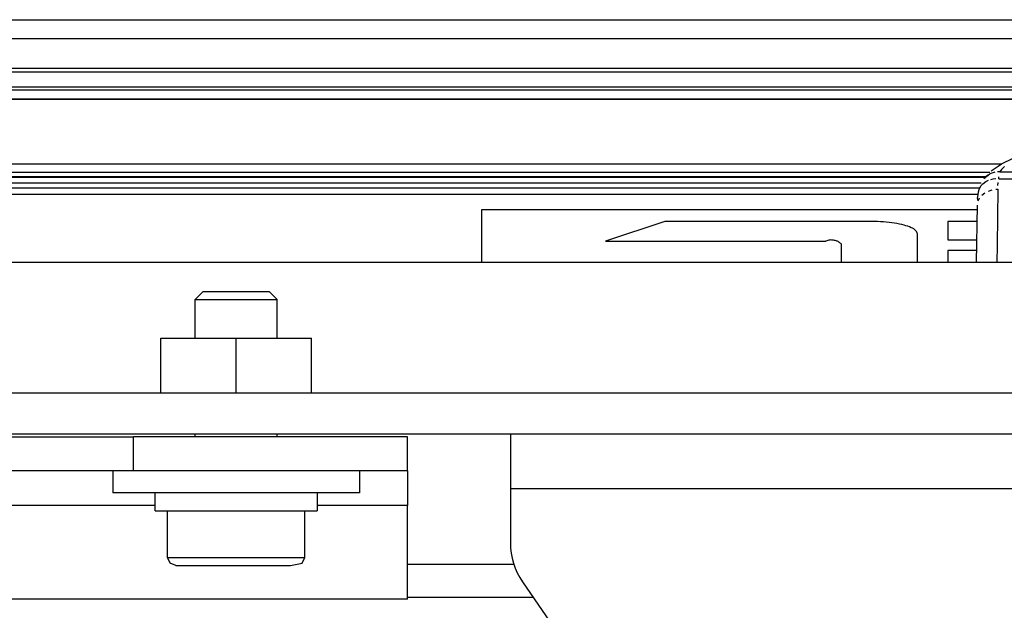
# Model space of a CAD drawing. Header units: millimetres. Extents: x -1168 to 272, y 384 to 518.
# Tile 16 of 25: x -562 to -490, y 475 to 518. Entities that reach past the tile are written whole.
import ezdxf

# ---------------------------------------------------------------- set-up
doc = ezdxf.new("R2010")
doc.units = ezdxf.units.MM

# ---------------------------------------------------------------- blocks, each defined once
blk = doc.blocks.new('Griff_1__2', base_point=(-508.778, 441.537))
at = {"color": 7, "linetype": 'Continuous'}
for p, q in [((-490.234, 506.932), (-489.985, 507.1)), ((-489.985, 507.1), (-489.124, 507.528)), ((-491.269, 506.029), (-490.824, 506.382)), ((-490.75, 506.594), (-490.234, 506.932)), ((-491.486, 505.502), (-491.353, 505.652)), ((-491.698, 504.854), (-491.664, 505.07)), ((-491.664, 505.07), (-491.624, 505.238)), ((-491.624, 505.238), (-491.486, 505.502)), ((-491.73, 504.596), (-491.698, 504.854)), ((-491.695, 504.412), (-491.73, 504.596)), ((-491.759, 504.088), (-491.835, 499.904))]:
    blk.add_line(p, q, dxfattribs=at)
at = {"color": 1, "linetype": 'Continuous'}
for p, q in [((-490.462, 506.505), (-490.824, 506.382)), ((-490.103, 506.532), (-490.28, 506.529)), ((-489.98, 506.699), (-490.103, 506.532)), ((-490.103, 506.532), (-488.622, 506.532)), ((-489.771, 506.908), (-489.98, 506.699)), ((-491.353, 505.652), (-491.135, 505.816)), ((-491.138, 506.167), (-491.269, 506.029)), ((-490.988, 506.285), (-491.138, 506.167)), ((-491.135, 505.816), (-490.938, 505.913)), ((-490.762, 505.972), (-490.599, 506.007)), ((-490.599, 506.007), (-490.386, 506.029)), ((-490.248, 505.525), (-490.225, 505.756)), ((-490.183, 506.026), (-490.167, 506.157)), ((-490.183, 506.026), (-488.627, 506.026)), ((-491.415, 504.827), (-491.196, 504.996)), ((-490.942, 505.126), (-490.668, 505.21)), ((-490.393, 505.25), (-490.259, 505.254)), ((-490.259, 505.254), (-490.302, 501.175)), ((-491.695, 504.412), (-491.583, 504.627)), ((-491.759, 504.088), (-491.835, 499.904)), ((-490.302, 501.175), (-490.316, 499.904))]:
    blk.add_line(p, q, dxfattribs=at)
blk = doc.blocks.new('Skypanel-Logo-groß__5', base_point=(-527.919, 496.333))
at = {"color": 7, "linetype": 'Continuous'}
for p, q in [((-491.765, 503.744), (-527.919, 503.744)), ((-527.919, 503.744), (-527.919, 499.904)), ((-514.536, 502.902), (-518.878, 501.468)), ((-499.453, 502.902), (-514.536, 502.902)), ((-491.78, 502.902), (-493.893, 502.902)), ((-493.893, 502.902), (-493.893, 501.575)), ((-518.878, 501.468), (-502.789, 501.468)), ((-518.878, 501.468), (-502.789, 501.468)), ((-496.117, 499.904), (-496.117, 501.997)), ((-493.893, 501.575), (-491.804, 501.575)), ((-493.893, 501.575), (-491.804, 501.575)), ((-501.677, 501.273), (-501.677, 499.904)), ((-493.893, 500.791), (-493.893, 499.904)), ((-491.819, 500.791), (-493.893, 500.791))]:
    blk.add_line(p, q, dxfattribs=at)
for points in [[(-496.117, 501.997), (-496.231, 502.231), (-496.564, 502.45), (-497.094, 502.637), (-497.785, 502.781), (-498.59, 502.871), (-499.453, 502.902)], [(-501.677, 501.273), (-501.693, 501.286), (-501.801, 501.372), (-502, 501.48), (-502.233, 501.535), (-502.502, 501.551), (-502.789, 501.468)], [(-501.677, 501.273), (-501.693, 501.286), (-501.801, 501.372), (-502, 501.48), (-502.233, 501.535), (-502.502, 501.551), (-502.789, 501.468)]]:
    blk.add_spline(points, degree=3, dxfattribs=at)
blk = doc.blocks.new('Gehaeuseblech-oben-S120__24', base_point=(-1045.224, 413.818))
at = {"color": 1, "linetype": 'Continuous'}
blk.add_line((-524.131, 475.465), (-533.312, 475.465), dxfattribs=at)
blk = doc.blocks.new('Fuehrung-S120__26', base_point=(-1001.144, 504.868))
at = {"color": 7, "linetype": 'Continuous'}
for p, q in [((-764.374, 517.623), (-435.795, 517.623)), ((-1001.144, 512.733), (-479.673, 512.733)), ((-491.696, 504.868), (-1001.144, 504.868))]:
    blk.add_line(p, q, dxfattribs=at)
at = {"color": 1, "linetype": 'Continuous'}
for p, q in [((140.856, 516.221), (-1001.144, 516.221)), ((140.856, 514.074), (-1001.144, 514.074)), ((140.856, 513.785), (-1001.144, 513.785)), ((-1001.144, 512.733), (-479.673, 512.733)), ((-479.917, 512.489), (-1001.144, 512.489)), ((-1001.144, 506.143), (-491.16, 506.143)), ((-1001.144, 505.716), (-491.462, 505.716)), ((-1001.144, 505.369), (-491.59, 505.369))]:
    blk.add_line(p, q, dxfattribs=at)
blk = doc.blocks.new('Dekorleiste-S120_1__27', base_point=(-1001.144, 506.158))
at = {"color": 1, "linetype": 'Continuous'}
for p, q in [((-1001.144, 511.835), (-480.409, 511.835)), ((-1001.144, 507.1), (-489.985, 507.1)), ((-1001.144, 506.505), (-490.841, 506.505)), ((-491.147, 506.158), (-1001.144, 506.158))]:
    blk.add_line(p, q, dxfattribs=at)
at = {"color": 7, "linetype": 'Continuous'}
blk.add_line((-480.409, 511.835), (-1001.144, 511.835), dxfattribs=at)
blk = doc.blocks.new('Gehaeuse-kpl_-S120__49', base_point=(-1101.344, 384.315))
for name, p in [('Fuehrung-S120__26', (-1001.144, 504.868)), ('Dekorleiste-S120_1__27', (-1001.144, 506.158)), ('Gehaeuseblech-oben-S120__24', (-1045.224, 413.818))]:
    blk.add_blockref(name, p)
blk = doc.blocks.new('Steg__59', base_point=(-1037.215, 483.404))
at = {"color": 7, "linetype": 'Continuous'}
for p, q in [((-551.312, 494.404), (-545.812, 494.404)), ((-551.312, 490.404), (-551.312, 494.404)), ((-545.812, 494.404), (-540.312, 494.404)), ((-545.812, 490.404), (-545.812, 494.404)), ((-540.312, 490.404), (-540.312, 494.404)), ((-594.359, 490.404), (-356.812, 490.404)), ((-594.359, 487.404), (-356.812, 487.404))]:
    blk.add_line(p, q, dxfattribs=at)
blk = doc.blocks.new('Halteblech-oben__60', base_point=(-525.812, 439.404))
at = {"color": 7, "linetype": 'Continuous'}
for p, q in [((-525.812, 487.404), (-525.812, 483.404)), ((-525.812, 483.404), (-525.812, 479.461)), ((-524.928, 476.622), (-506.696, 450.186))]:
    blk.add_line(p, q, dxfattribs=at)
at = {"color": 1, "linetype": 'Continuous'}
blk.add_line((-355.812, 483.404), (-525.812, 483.404), dxfattribs=at)
at = {"color": 7, "linetype": 'Continuous'}
blk.add_arc((-520.812, 479.461), 5, 180, 214.59229, dxfattribs=at)
blk = doc.blocks.new('Verstärkung-Brücke__63', base_point=(-1037.215, 432.404))
for name, p in [('Steg__59', (-1037.215, 483.404)), ('Halteblech-oben__60', (-525.812, 439.404))]:
    blk.add_blockref(name, p)
blk = doc.blocks.new('Zylinderschraube-4__66', base_point=(-550.812, 477.804))
at = {"color": 7, "linetype": 'Continuous'}
for p, q in [((-548.812, 497.204), (-548.212, 497.804)), ((-548.212, 497.804), (-543.412, 497.804)), ((-543.412, 497.804), (-542.812, 497.204)), ((-548.812, 497.204), (-545.975, 497.204)), ((-548.812, 494.404), (-548.812, 497.204)), ((-545.975, 497.204), (-542.812, 497.204)), ((-542.812, 494.404), (-542.812, 497.204)), ((-548.812, 487.204), (-548.812, 487.404)), ((-542.812, 487.204), (-542.812, 487.404)), ((-550.812, 478.404), (-550.812, 481.804)), ((-540.812, 478.404), (-540.812, 481.804)), ((-550.637, 477.98), (-550.812, 478.404)), ((-540.988, 477.98), (-540.812, 478.404)), ((-550.212, 477.804), (-550.637, 477.98)), ((-550.212, 477.804), (-546.791, 477.804)), ((-546.791, 477.804), (-541.848, 477.804)), ((-541.848, 477.804), (-540.988, 477.98))]:
    blk.add_line(p, q, dxfattribs=at)
at = {"color": 1, "linetype": 'Continuous'}
for p, q in [((-550.812, 478.404), (-546.925, 478.404)), ((-546.925, 478.404), (-540.812, 478.404))]:
    blk.add_line(p, q, dxfattribs=at)
blk = doc.blocks.new('Tragrohr_neigen__77', base_point=(-1144.962, 477.904))
at = {"color": 7, "linetype": 'Continuous'}
for p, q in [((-480.812, 499.904), (-753.312, 499.904)), ((-533.312, 477.904), (-525.503, 477.904))]:
    blk.add_line(p, q, dxfattribs=at)
blk = doc.blocks.new('Rohrschelle-2__80', base_point=(-583.312, 475.354))
at = {"color": 7, "linetype": 'Continuous'}
for p, q in [((-583.312, 484.704), (-583.312, 487.204)), ((-583.312, 487.204), (-563.312, 487.204)), ((-563.312, 487.204), (-553.312, 487.204)), ((-533.312, 487.204), (-553.312, 487.204)), ((-533.312, 484.704), (-533.312, 487.204)), ((-583.312, 484.704), (-583.312, 482.184)), ((-583.312, 484.704), (-563.312, 484.704)), ((-553.312, 484.704), (-563.312, 484.704)), ((-533.312, 484.704), (-553.312, 484.704)), ((-533.312, 484.704), (-533.312, 482.184)), ((-583.312, 475.354), (-583.312, 482.184)), ((-533.312, 475.354), (-533.312, 482.184)), ((-533.312, 475.354), (-583.312, 475.354))]:
    blk.add_line(p, q, dxfattribs=at)
at = {"color": 1, "linetype": 'Continuous'}
for p, q in [((-563.312, 484.704), (-563.312, 487.204)), ((-553.312, 484.704), (-553.312, 487.204)), ((-576.712, 482.184), (-583.312, 482.184)), ((-551.712, 482.184), (-564.912, 482.184)), ((-533.312, 482.184), (-539.912, 482.184))]:
    blk.add_line(p, q, dxfattribs=at)
blk = doc.blocks.new('Träger-neigen__81', base_point=(-1144.962, 475.354))
for name, p in [('Tragrohr_neigen__77', (-1144.962, 477.904)), ('Rohrschelle-2__80', (-583.312, 475.354))]:
    blk.add_blockref(name, p)
blk = doc.blocks.new('05_02357_P_Scheibe_DIN9021_6_4-140HV_1_1_1_1_1__83', base_point=(-554.812, 483.104))
at = {"color": 7, "linetype": 'Continuous'}
for p, q in [((-554.812, 484.704), (-554.812, 483.104)), ((-536.812, 484.704), (-536.812, 483.104)), ((-536.812, 483.104), (-554.812, 483.104))]:
    blk.add_line(p, q, dxfattribs=at)
blk = doc.blocks.new('Federring_DIN128-A6-9__86', base_point=(-551.712, 481.804))
at = {"color": 7, "linetype": 'Continuous'}
for p, q in [((-551.712, 481.804), (-551.712, 483.104)), ((-539.912, 483.104), (-539.912, 481.804)), ((-551.712, 481.804), (-539.912, 481.804))]:
    blk.add_line(p, q, dxfattribs=at)
blk = doc.blocks.new('Haltebügel-P_O_-S120__108', base_point=(-1167.962, 399.724))
for name, p in [('Träger-neigen__81', (-1144.962, 475.354)), ('Zylinderschraube-4__66', (-550.812, 477.804)), ('Verstärkung-Brücke__63', (-1037.215, 432.404)), ('05_02357_P_Scheibe_DIN9021_6_4-140HV_1_1_1_1_1__83', (-554.812, 483.104)), ('Federring_DIN128-A6-9__86', (-551.712, 481.804))]:
    blk.add_blockref(name, p)
blk = doc.blocks.new('S120_1__109', base_point=(-1167.962, 384.315))
for name, p in [('Haltebügel-P_O_-S120__108', (-1167.962, 399.724)), ('Gehaeuse-kpl_-S120__49', (-1101.344, 384.315)), ('Griff_1__2', (-508.778, 441.537)), ('Skypanel-Logo-groß__5', (-527.919, 496.333))]:
    blk.add_blockref(name, p)
blk = doc.blocks.new('Drfsicht2', base_point=(-451, 508))
blk.add_blockref('S120_1__109', (-1167.962, 384.315))

msp = doc.modelspace()

# ---------------------------------------------------------------- block references
msp.add_blockref('Drfsicht2', (-451, 508))

doc.saveas('drawing.dxf')
